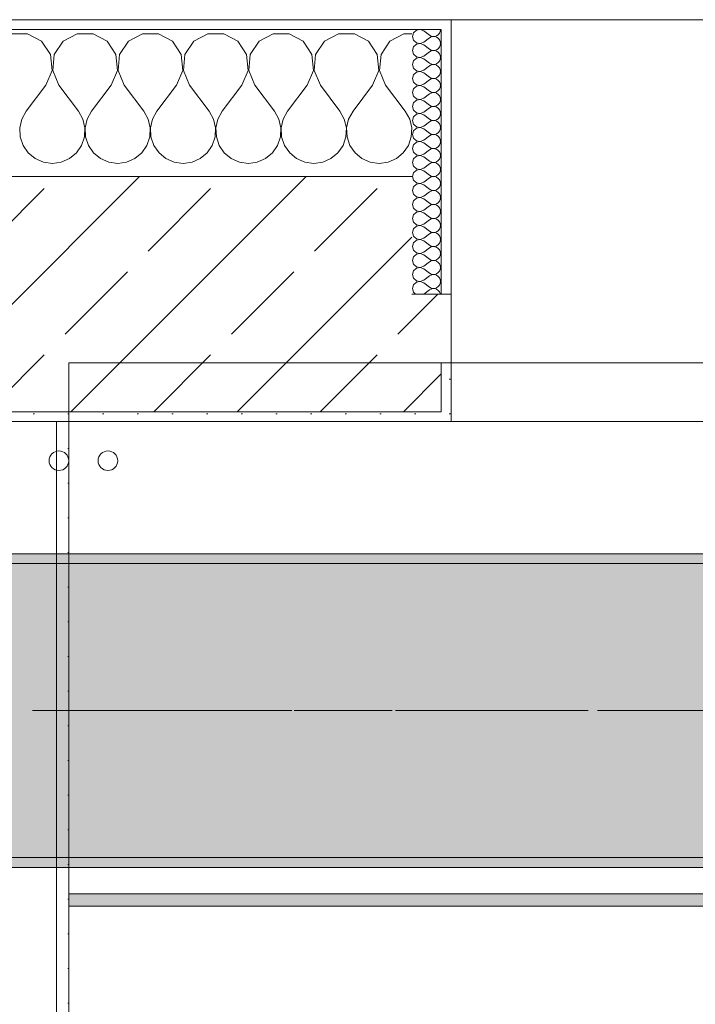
# Model space of a CAD drawing. Header units: metres. Extents: x -3.6 to 84.5, y -11 to 16.8.
# Tile 72 of 256: x 15.1 to 15.8, y 12.9 to 13.9. Entities that reach past the tile are written whole.
import ezdxf

# ---------------------------------------------------------------- set-up
doc = ezdxf.new("R2010")
doc.units = ezdxf.units.M
doc.header["$MEASUREMENT"] = 0
doc.linetypes.add('Achse', pattern=[0.2, 0.1, -0.05, 0, -0.05])
doc.linetypes.add('Strichlinie doppelt', pattern=[0.546806, 0.264583, -0.105833, 0.070556, -0.105833])
for name, color, linetype in [('451 - Universal.Achsen Raster', 7, 'Continuous'), ('604 - Struktur.Wand Aussen', 7, 'Continuous'), ('608 - Struktur.Träger', 7, 'Continuous'), ('801 - HKLSE.Heizung_ Klima_ Lüftung', 7, 'Continuous'), ('Neubau_606 - Struktur.Wand Innen Ausbau', 7, 'Continuous'), ('Neubau_653 - Abdeckung.TB Verkofferung', 7, 'Continuous')]:
    doc.layers.add(name, color=color, linetype=linetype)
pattern_1 = [(45, (0, 0), (-0.01767767, 0.01767767), [0, -0.025])]
pattern_2 = [(0, (0, 0), (0, 0.08660254), [0, -0.05]), (0, (0.025, 0.0433), (0, 0.08660254), [0, -0.05])]
pattern_3 = [(45, (0, 0), (-0.0848528, 0.0848528), []), (45, (-0.04243, 0.04243), (-0.0848528, 0.0848528), [0.09, -0.03])]

# ---------------------------------------------------------------- blocks, each defined once
blk = doc.blocks.new('*X36')
at = {"layer": '604 - Struktur.Wand Aussen', "color": 7, "linetype": 'Continuous', "lineweight": 5}
for p, q in [((15.1081, 13.8407), (15.0919, 13.8407)), ((15.1224, 13.833), (15.1081, 13.8407)), ((15.1585, 13.8407), (15.1442, 13.833)), ((15.1748, 13.8407), (15.1585, 13.8407)), ((15.1891, 13.833), (15.1748, 13.8407)), ((15.2252, 13.8407), (15.2109, 13.833)), ((15.2415, 13.8407), (15.2252, 13.8407)), ((15.2558, 13.833), (15.2415, 13.8407)), ((15.2919, 13.8407), (15.2776, 13.833)), ((15.3081, 13.8407), (15.2919, 13.8407)), ((15.3224, 13.833), (15.3081, 13.8407)), ((15.3585, 13.8407), (15.3442, 13.833)), ((15.3748, 13.8407), (15.3585, 13.8407)), ((15.3891, 13.833), (15.3748, 13.8407)), ((15.4252, 13.8407), (15.4109, 13.833)), ((15.4415, 13.8407), (15.4252, 13.8407)), ((15.4558, 13.833), (15.4415, 13.8407)), ((15.4919, 13.8407), (15.4776, 13.833)), ((15.5, 13.8407), (15.4919, 13.8407)), ((15.1314, 13.8195), (15.1224, 13.833)), ((15.1442, 13.833), (15.1352, 13.8195)), ((15.1981, 13.8195), (15.1891, 13.833)), ((15.2109, 13.833), (15.2019, 13.8195)), ((15.2648, 13.8195), (15.2558, 13.833)), ((15.2776, 13.833), (15.2686, 13.8195)), ((15.3314, 13.8195), (15.3224, 13.833)), ((15.3442, 13.833), (15.3352, 13.8195)), ((15.3981, 13.8195), (15.3891, 13.833)), ((15.4109, 13.833), (15.4019, 13.8195)), ((15.4648, 13.8195), (15.4558, 13.833)), ((15.4776, 13.833), (15.4686, 13.8195)), ((15.133, 13.8033), (15.1314, 13.8195)), ((15.1352, 13.8195), (15.1337, 13.8033)), ((15.1996, 13.8033), (15.1981, 13.8195)), ((15.2019, 13.8195), (15.2004, 13.8033)), ((15.2663, 13.8033), (15.2648, 13.8195)), ((15.2686, 13.8195), (15.267, 13.8033)), ((15.333, 13.8033), (15.3314, 13.8195)), ((15.3352, 13.8195), (15.3337, 13.8033)), ((15.3996, 13.8033), (15.3981, 13.8195)), ((15.4019, 13.8195), (15.4004, 13.8033)), ((15.4663, 13.8033), (15.4648, 13.8195)), ((15.4686, 13.8195), (15.467, 13.8033)), ((15.1267, 13.7883), (15.133, 13.8033)), ((15.1337, 13.8033), (15.14, 13.7883)), ((15.1933, 13.7883), (15.1996, 13.8033)), ((15.2004, 13.8033), (15.2067, 13.7883)), ((15.26, 13.7883), (15.2663, 13.8033)), ((15.267, 13.8033), (15.2733, 13.7883)), ((15.3267, 13.7883), (15.333, 13.8033)), ((15.3337, 13.8033), (15.34, 13.7883)), ((15.3933, 13.7883), (15.3996, 13.8033)), ((15.4004, 13.8033), (15.4067, 13.7883)), ((15.46, 13.7883), (15.4663, 13.8033)), ((15.467, 13.8033), (15.4733, 13.7883)), ((15.1267, 13.7883), (15.1067, 13.7617)), ((15.14, 13.7883), (15.16, 13.7617)), ((15.1933, 13.7883), (15.1733, 13.7617)), ((15.2067, 13.7883), (15.2267, 13.7617)), ((15.26, 13.7883), (15.24, 13.7617)), ((15.2733, 13.7883), (15.2933, 13.7617)), ((15.3267, 13.7883), (15.3067, 13.7617)), ((15.34, 13.7883), (15.36, 13.7617)), ((15.3933, 13.7883), (15.3733, 13.7617)), ((15.4067, 13.7883), (15.4267, 13.7617)), ((15.46, 13.7883), (15.44, 13.7617)), ((15.4733, 13.7883), (15.4933, 13.7617)), ((15.1022, 13.7536), (15.1001, 13.7447)), ((15.1067, 13.7617), (15.1022, 13.7536)), ((15.1645, 13.7536), (15.16, 13.7617)), ((15.1665, 13.7447), (15.1645, 13.7536)), ((15.1689, 13.7536), (15.1668, 13.7447)), ((15.1733, 13.7617), (15.1689, 13.7536)), ((15.2311, 13.7536), (15.2267, 13.7617)), ((15.2332, 13.7447), (15.2311, 13.7536)), ((15.2355, 13.7536), (15.2335, 13.7447)), ((15.24, 13.7617), (15.2355, 13.7536)), ((15.2978, 13.7536), (15.2933, 13.7617)), ((15.2999, 13.7447), (15.2978, 13.7536)), ((15.3022, 13.7536), (15.3001, 13.7447)), ((15.3067, 13.7617), (15.3022, 13.7536)), ((15.3645, 13.7536), (15.36, 13.7617)), ((15.3665, 13.7447), (15.3645, 13.7536)), ((15.3689, 13.7536), (15.3668, 13.7447)), ((15.3733, 13.7617), (15.3689, 13.7536)), ((15.4311, 13.7536), (15.4267, 13.7617)), ((15.4332, 13.7447), (15.4311, 13.7536)), ((15.4355, 13.7536), (15.4335, 13.7447)), ((15.44, 13.7617), (15.4355, 13.7536)), ((15.4978, 13.7536), (15.4933, 13.7617)), ((15.4999, 13.7447), (15.4978, 13.7536)), ((15.1001, 13.7447), (15.1006, 13.7355)), ((15.1661, 13.7355), (15.1665, 13.7447)), ((15.1668, 13.7447), (15.1672, 13.7355)), ((15.2328, 13.7355), (15.2332, 13.7447)), ((15.2335, 13.7447), (15.2339, 13.7355)), ((15.2994, 13.7355), (15.2999, 13.7447)), ((15.3001, 13.7447), (15.3006, 13.7355)), ((15.3661, 13.7355), (15.3665, 13.7447)), ((15.3668, 13.7447), (15.3672, 13.7355)), ((15.4328, 13.7355), (15.4332, 13.7447)), ((15.4335, 13.7447), (15.4339, 13.7355)), ((15.4994, 13.7355), (15.4999, 13.7447)), ((15.1006, 13.7355), (15.1035, 13.7268)), ((15.1631, 13.7268), (15.1661, 13.7355)), ((15.1672, 13.7355), (15.1702, 13.7268)), ((15.2298, 13.7268), (15.2328, 13.7355)), ((15.2339, 13.7355), (15.2369, 13.7268)), ((15.2965, 13.7268), (15.2994, 13.7355)), ((15.3006, 13.7355), (15.3035, 13.7268)), ((15.3631, 13.7268), (15.3661, 13.7355)), ((15.3672, 13.7355), (15.3702, 13.7268)), ((15.4298, 13.7268), (15.4328, 13.7355)), ((15.4339, 13.7355), (15.4369, 13.7268)), ((15.4965, 13.7268), (15.4994, 13.7355)), ((15.1035, 13.7268), (15.1087, 13.7192)), ((15.1579, 13.7192), (15.1631, 13.7268)), ((15.1702, 13.7268), (15.1754, 13.7192)), ((15.2246, 13.7192), (15.2298, 13.7268)), ((15.2369, 13.7268), (15.2421, 13.7192)), ((15.2913, 13.7192), (15.2965, 13.7268)), ((15.3035, 13.7268), (15.3087, 13.7192)), ((15.3579, 13.7192), (15.3631, 13.7268)), ((15.3702, 13.7268), (15.3754, 13.7192)), ((15.4246, 13.7192), (15.4298, 13.7268)), ((15.4369, 13.7268), (15.4421, 13.7192)), ((15.4913, 13.7192), (15.4965, 13.7268)), ((15.1087, 13.7192), (15.1158, 13.7133)), ((15.1158, 13.7133), (15.1242, 13.7096)), ((15.1424, 13.7096), (15.1509, 13.7133)), ((15.1509, 13.7133), (15.1579, 13.7192)), ((15.1754, 13.7192), (15.1825, 13.7133)), ((15.1825, 13.7133), (15.1909, 13.7096)), ((15.2091, 13.7096), (15.2175, 13.7133)), ((15.2175, 13.7133), (15.2246, 13.7192)), ((15.2421, 13.7192), (15.2491, 13.7133)), ((15.2491, 13.7133), (15.2576, 13.7096)), ((15.2758, 13.7096), (15.2842, 13.7133)), ((15.2842, 13.7133), (15.2913, 13.7192)), ((15.3087, 13.7192), (15.3158, 13.7133)), ((15.3158, 13.7133), (15.3242, 13.7096)), ((15.3424, 13.7096), (15.3509, 13.7133)), ((15.3509, 13.7133), (15.3579, 13.7192)), ((15.3754, 13.7192), (15.3825, 13.7133)), ((15.3825, 13.7133), (15.3909, 13.7096)), ((15.4091, 13.7096), (15.4175, 13.7133)), ((15.4175, 13.7133), (15.4246, 13.7192)), ((15.4421, 13.7192), (15.4491, 13.7133)), ((15.4491, 13.7133), (15.4576, 13.7096)), ((15.4758, 13.7096), (15.4842, 13.7133)), ((15.4842, 13.7133), (15.4913, 13.7192)), ((15.1242, 13.7096), (15.1333, 13.7083)), ((15.1333, 13.7083), (15.1424, 13.7096)), ((15.1909, 13.7096), (15.2, 13.7083)), ((15.2, 13.7083), (15.2091, 13.7096)), ((15.2576, 13.7096), (15.2667, 13.7083)), ((15.2667, 13.7083), (15.2758, 13.7096)), ((15.3242, 13.7096), (15.3333, 13.7083)), ((15.3333, 13.7083), (15.3424, 13.7096)), ((15.3909, 13.7096), (15.4, 13.7083)), ((15.4, 13.7083), (15.4091, 13.7096)), ((15.4576, 13.7096), (15.4667, 13.7083)), ((15.4667, 13.7083), (15.4758, 13.7096))]:
    blk.add_line(p, q, dxfattribs=at)
blk = doc.blocks.new('*X57')
at = {"layer": '604 - Struktur.Wand Aussen', "color": 7, "linetype": 'Continuous', "lineweight": 5}
for p, q in [((15.5047, 13.8442), (15.5018, 13.8416)), ((15.5085, 13.845), (15.5047, 13.8442)), ((15.5121, 13.8436), (15.5085, 13.845)), ((15.529, 13.843), (15.5293, 13.845)), ((15.5018, 13.8416), (15.5007, 13.8379)), ((15.5007, 13.8379), (15.5018, 13.8341)), ((15.5018, 13.8341), (15.5047, 13.8315)), ((15.5121, 13.8436), (15.5179, 13.8393)), ((15.5121, 13.8321), (15.5179, 13.8364)), ((15.5179, 13.8393), (15.5196, 13.8383)), ((15.5196, 13.8374), (15.5179, 13.8364)), ((15.5196, 13.8383), (15.5215, 13.8379)), ((15.5215, 13.8378), (15.5196, 13.8374)), ((15.5215, 13.8379), (15.5235, 13.838)), ((15.5235, 13.8377), (15.5215, 13.8378)), ((15.5235, 13.838), (15.5253, 13.8386)), ((15.5253, 13.8371), (15.5235, 13.8377)), ((15.5253, 13.8386), (15.527, 13.8397)), ((15.527, 13.836), (15.5253, 13.8371)), ((15.527, 13.8397), (15.5282, 13.8412)), ((15.5282, 13.8345), (15.527, 13.836)), ((15.5282, 13.8412), (15.529, 13.843)), ((15.529, 13.8327), (15.5282, 13.8345)), ((15.5018, 13.8273), (15.5007, 13.8236)), ((15.5047, 13.83), (15.5018, 13.8273)), ((15.5047, 13.8315), (15.5085, 13.8307)), ((15.5085, 13.8307), (15.5047, 13.83)), ((15.5085, 13.8307), (15.5121, 13.8321)), ((15.5121, 13.8293), (15.5085, 13.8307)), ((15.5121, 13.8293), (15.5179, 13.825)), ((15.5179, 13.825), (15.5196, 13.824)), ((15.5196, 13.824), (15.5215, 13.8236)), ((15.5235, 13.8237), (15.5253, 13.8243)), ((15.5253, 13.8243), (15.527, 13.8254)), ((15.527, 13.8254), (15.5282, 13.827)), ((15.5282, 13.827), (15.529, 13.8288)), ((15.5293, 13.8307), (15.529, 13.8327)), ((15.529, 13.8288), (15.5293, 13.8307)), ((15.5007, 13.8236), (15.5018, 13.8198)), ((15.5018, 13.8198), (15.5047, 13.8172)), ((15.5047, 13.8157), (15.5018, 13.813)), ((15.5047, 13.8172), (15.5085, 13.8165)), ((15.5085, 13.8164), (15.5047, 13.8157)), ((15.5085, 13.8165), (15.5121, 13.8179)), ((15.5121, 13.815), (15.5085, 13.8164)), ((15.5121, 13.8179), (15.5179, 13.8221)), ((15.5121, 13.815), (15.5179, 13.8107)), ((15.5196, 13.8231), (15.5179, 13.8221)), ((15.5215, 13.8235), (15.5196, 13.8231)), ((15.5215, 13.8236), (15.5235, 13.8237)), ((15.5235, 13.8234), (15.5215, 13.8235)), ((15.5253, 13.8228), (15.5235, 13.8234)), ((15.527, 13.8217), (15.5253, 13.8228)), ((15.5282, 13.8202), (15.527, 13.8217)), ((15.529, 13.8184), (15.5282, 13.8202)), ((15.5282, 13.8127), (15.529, 13.8145)), ((15.5293, 13.8164), (15.529, 13.8184)), ((15.529, 13.8145), (15.5293, 13.8164)), ((15.5018, 13.813), (15.5007, 13.8093)), ((15.5007, 13.8093), (15.5018, 13.8055)), ((15.5018, 13.8055), (15.5047, 13.8029)), ((15.5121, 13.8036), (15.5179, 13.8079)), ((15.5179, 13.8107), (15.5196, 13.8098)), ((15.5196, 13.8088), (15.5179, 13.8079)), ((15.5196, 13.8098), (15.5215, 13.8093)), ((15.5215, 13.8093), (15.5196, 13.8088)), ((15.5215, 13.8093), (15.5235, 13.8094)), ((15.5235, 13.8092), (15.5215, 13.8093)), ((15.5235, 13.8094), (15.5253, 13.81)), ((15.5253, 13.8085), (15.5235, 13.8092)), ((15.5253, 13.81), (15.527, 13.8112)), ((15.527, 13.8074), (15.5253, 13.8085)), ((15.527, 13.8112), (15.5282, 13.8127)), ((15.5282, 13.8059), (15.527, 13.8074)), ((15.529, 13.8041), (15.5282, 13.8059)), ((15.5293, 13.8021), (15.529, 13.8041)), ((15.5018, 13.7988), (15.5007, 13.795)), ((15.5007, 13.795), (15.5018, 13.7912)), ((15.5047, 13.8014), (15.5018, 13.7988)), ((15.5047, 13.8029), (15.5085, 13.8022)), ((15.5085, 13.8021), (15.5047, 13.8014)), ((15.5085, 13.8022), (15.5121, 13.8036)), ((15.5121, 13.8007), (15.5085, 13.8021)), ((15.5121, 13.8007), (15.5179, 13.7964)), ((15.5179, 13.7964), (15.5196, 13.7955)), ((15.5196, 13.7945), (15.5179, 13.7936)), ((15.5196, 13.7955), (15.5215, 13.795)), ((15.5215, 13.795), (15.5196, 13.7945)), ((15.5215, 13.795), (15.5235, 13.7951)), ((15.5235, 13.7949), (15.5215, 13.795)), ((15.5235, 13.7951), (15.5253, 13.7958)), ((15.5253, 13.7942), (15.5235, 13.7949)), ((15.5253, 13.7958), (15.527, 13.7969)), ((15.527, 13.7931), (15.5253, 13.7942)), ((15.527, 13.7969), (15.5282, 13.7984)), ((15.5282, 13.7984), (15.529, 13.8002)), ((15.529, 13.8002), (15.5293, 13.8021)), ((15.5018, 13.7845), (15.5007, 13.7807)), ((15.5018, 13.7912), (15.5047, 13.7886)), ((15.5047, 13.7871), (15.5018, 13.7845)), ((15.5047, 13.7886), (15.5085, 13.7879)), ((15.5085, 13.7878), (15.5047, 13.7871)), ((15.5085, 13.7879), (15.5121, 13.7893)), ((15.5121, 13.7864), (15.5085, 13.7878)), ((15.5121, 13.7893), (15.5179, 13.7936)), ((15.5121, 13.7864), (15.5179, 13.7821)), ((15.5282, 13.7916), (15.527, 13.7931)), ((15.527, 13.7826), (15.5282, 13.7841)), ((15.529, 13.7898), (15.5282, 13.7916)), ((15.5282, 13.7841), (15.529, 13.7859)), ((15.5293, 13.7879), (15.529, 13.7898)), ((15.529, 13.7859), (15.5293, 13.7879)), ((15.5007, 13.7807), (15.5018, 13.777)), ((15.5018, 13.777), (15.5047, 13.7743)), ((15.5047, 13.7743), (15.5085, 13.7736)), ((15.5085, 13.7736), (15.5121, 13.775)), ((15.5121, 13.775), (15.5179, 13.7793)), ((15.5179, 13.7821), (15.5196, 13.7812)), ((15.5196, 13.7802), (15.5179, 13.7793)), ((15.5196, 13.7812), (15.5215, 13.7807)), ((15.5215, 13.7807), (15.5196, 13.7802)), ((15.5215, 13.7807), (15.5235, 13.7808)), ((15.5235, 13.7806), (15.5215, 13.7807)), ((15.5235, 13.7808), (15.5253, 13.7815)), ((15.5253, 13.78), (15.5235, 13.7806)), ((15.5253, 13.7815), (15.527, 13.7826)), ((15.527, 13.7788), (15.5253, 13.78)), ((15.5282, 13.7773), (15.527, 13.7788)), ((15.529, 13.7755), (15.5282, 13.7773)), ((15.5293, 13.7736), (15.529, 13.7755)), ((15.529, 13.7716), (15.5293, 13.7736)), ((15.5018, 13.7702), (15.5007, 13.7664)), ((15.5007, 13.7664), (15.5018, 13.7627)), ((15.5047, 13.7728), (15.5018, 13.7702)), ((15.5085, 13.7735), (15.5047, 13.7728)), ((15.5121, 13.7721), (15.5085, 13.7735)), ((15.5121, 13.7721), (15.5179, 13.7679)), ((15.5121, 13.7607), (15.5179, 13.765)), ((15.5179, 13.7679), (15.5196, 13.7669)), ((15.5196, 13.766), (15.5179, 13.765)), ((15.5196, 13.7669), (15.5215, 13.7665)), ((15.5215, 13.7664), (15.5196, 13.766)), ((15.5215, 13.7665), (15.5235, 13.7666)), ((15.5235, 13.7663), (15.5215, 13.7664)), ((15.5235, 13.7666), (15.5253, 13.7672)), ((15.5253, 13.7657), (15.5235, 13.7663)), ((15.5253, 13.7672), (15.527, 13.7683)), ((15.527, 13.7646), (15.5253, 13.7657)), ((15.527, 13.7683), (15.5282, 13.7698)), ((15.5282, 13.763), (15.527, 13.7646)), ((15.5282, 13.7698), (15.529, 13.7716)), ((15.5018, 13.7559), (15.5007, 13.7521)), ((15.5018, 13.7627), (15.5047, 13.76)), ((15.5047, 13.7585), (15.5018, 13.7559)), ((15.5047, 13.76), (15.5085, 13.7593)), ((15.5085, 13.7593), (15.5047, 13.7585)), ((15.5085, 13.7593), (15.5121, 13.7607)), ((15.5121, 13.7579), (15.5085, 13.7593)), ((15.5121, 13.7579), (15.5179, 13.7536)), ((15.5179, 13.7536), (15.5196, 13.7526)), ((15.5253, 13.7529), (15.527, 13.754)), ((15.527, 13.754), (15.5282, 13.7555)), ((15.529, 13.7612), (15.5282, 13.763)), ((15.5282, 13.7555), (15.529, 13.7573)), ((15.5293, 13.7593), (15.529, 13.7612)), ((15.529, 13.7573), (15.5293, 13.7593)), ((15.5007, 13.7521), (15.5018, 13.7484)), ((15.5018, 13.7484), (15.5047, 13.7458)), ((15.5047, 13.7442), (15.5018, 13.7416)), ((15.5047, 13.7458), (15.5085, 13.745)), ((15.5085, 13.745), (15.5047, 13.7442)), ((15.5085, 13.745), (15.5121, 13.7464)), ((15.5121, 13.7436), (15.5085, 13.745)), ((15.5121, 13.7464), (15.5179, 13.7507)), ((15.5121, 13.7436), (15.5179, 13.7393)), ((15.5196, 13.7517), (15.5179, 13.7507)), ((15.5196, 13.7526), (15.5215, 13.7522)), ((15.5215, 13.7521), (15.5196, 13.7517)), ((15.5215, 13.7522), (15.5235, 13.7523)), ((15.5235, 13.752), (15.5215, 13.7521)), ((15.5235, 13.7523), (15.5253, 13.7529)), ((15.5253, 13.7514), (15.5235, 13.752)), ((15.527, 13.7503), (15.5253, 13.7514)), ((15.5282, 13.7488), (15.527, 13.7503)), ((15.529, 13.747), (15.5282, 13.7488)), ((15.5293, 13.745), (15.529, 13.747)), ((15.529, 13.743), (15.5293, 13.745)), ((15.5018, 13.7416), (15.5007, 13.7379)), ((15.5007, 13.7379), (15.5018, 13.7341)), ((15.5018, 13.7341), (15.5047, 13.7315)), ((15.5121, 13.7321), (15.5179, 13.7364)), ((15.5179, 13.7393), (15.5196, 13.7383)), ((15.5196, 13.7374), (15.5179, 13.7364)), ((15.5196, 13.7383), (15.5215, 13.7379)), ((15.5215, 13.7378), (15.5196, 13.7374)), ((15.5215, 13.7379), (15.5235, 13.738)), ((15.5235, 13.7377), (15.5215, 13.7378)), ((15.5235, 13.738), (15.5253, 13.7386)), ((15.5253, 13.7371), (15.5235, 13.7377)), ((15.5253, 13.7386), (15.527, 13.7397)), ((15.527, 13.736), (15.5253, 13.7371)), ((15.527, 13.7397), (15.5282, 13.7412)), ((15.5282, 13.7345), (15.527, 13.736)), ((15.5282, 13.7412), (15.529, 13.743)), ((15.529, 13.7327), (15.5282, 13.7345)), ((15.5018, 13.7273), (15.5007, 13.7236)), ((15.5007, 13.7236), (15.5018, 13.7198)), ((15.5047, 13.73), (15.5018, 13.7273)), ((15.5047, 13.7315), (15.5085, 13.7307)), ((15.5085, 13.7307), (15.5047, 13.73)), ((15.5085, 13.7307), (15.5121, 13.7321)), ((15.5121, 13.7293), (15.5085, 13.7307)), ((15.5121, 13.7293), (15.5179, 13.725)), ((15.5179, 13.725), (15.5196, 13.724)), ((15.5196, 13.724), (15.5215, 13.7236)), ((15.5215, 13.7235), (15.5196, 13.7231)), ((15.5215, 13.7236), (15.5235, 13.7237)), ((15.5235, 13.7234), (15.5215, 13.7235)), ((15.5235, 13.7237), (15.5253, 13.7243)), ((15.5253, 13.7228), (15.5235, 13.7234)), ((15.5253, 13.7243), (15.527, 13.7254)), ((15.527, 13.7254), (15.5282, 13.727)), ((15.5282, 13.727), (15.529, 13.7288)), ((15.5293, 13.7307), (15.529, 13.7327)), ((15.529, 13.7288), (15.5293, 13.7307)), ((15.5018, 13.7198), (15.5047, 13.7172)), ((15.5047, 13.7157), (15.5018, 13.713)), ((15.5047, 13.7172), (15.5085, 13.7165)), ((15.5085, 13.7164), (15.5047, 13.7157)), ((15.5085, 13.7165), (15.5121, 13.7179)), ((15.5121, 13.715), (15.5085, 13.7164)), ((15.5121, 13.7179), (15.5179, 13.7221)), ((15.5121, 13.715), (15.5179, 13.7107)), ((15.5196, 13.7231), (15.5179, 13.7221)), ((15.527, 13.7217), (15.5253, 13.7228)), ((15.5282, 13.7202), (15.527, 13.7217)), ((15.529, 13.7184), (15.5282, 13.7202)), ((15.5282, 13.7127), (15.529, 13.7145)), ((15.5293, 13.7164), (15.529, 13.7184)), ((15.529, 13.7145), (15.5293, 13.7164)), ((15.5018, 13.713), (15.5007, 13.7093)), ((15.5007, 13.7093), (15.5018, 13.7055)), ((15.5018, 13.7055), (15.5047, 13.7029)), ((15.5085, 13.7022), (15.5121, 13.7036)), ((15.5121, 13.7036), (15.5179, 13.7079)), ((15.5179, 13.7107), (15.5196, 13.7098)), ((15.5196, 13.7088), (15.5179, 13.7079)), ((15.5196, 13.7098), (15.5215, 13.7093)), ((15.5215, 13.7093), (15.5196, 13.7088)), ((15.5215, 13.7093), (15.5235, 13.7094)), ((15.5235, 13.7092), (15.5215, 13.7093)), ((15.5235, 13.7094), (15.5253, 13.71)), ((15.5253, 13.7085), (15.5235, 13.7092)), ((15.5253, 13.71), (15.527, 13.7112)), ((15.527, 13.7074), (15.5253, 13.7085)), ((15.527, 13.7112), (15.5282, 13.7127)), ((15.5282, 13.7059), (15.527, 13.7074)), ((15.529, 13.7041), (15.5282, 13.7059)), ((15.5293, 13.7021), (15.529, 13.7041)), ((15.5018, 13.6988), (15.5007, 13.695)), ((15.5007, 13.695), (15.5018, 13.6912)), ((15.5047, 13.7014), (15.5018, 13.6988)), ((15.5047, 13.7029), (15.5085, 13.7022)), ((15.5085, 13.7021), (15.5047, 13.7014)), ((15.5121, 13.7007), (15.5085, 13.7021)), ((15.5121, 13.7007), (15.5179, 13.6964)), ((15.5121, 13.6893), (15.5179, 13.6936)), ((15.5179, 13.6964), (15.5196, 13.6955)), ((15.5196, 13.6945), (15.5179, 13.6936)), ((15.5196, 13.6955), (15.5215, 13.695)), ((15.5215, 13.695), (15.5196, 13.6945)), ((15.5215, 13.695), (15.5235, 13.6951)), ((15.5235, 13.6949), (15.5215, 13.695)), ((15.5235, 13.6951), (15.5253, 13.6958)), ((15.5253, 13.6942), (15.5235, 13.6949)), ((15.5253, 13.6958), (15.527, 13.6969)), ((15.527, 13.6931), (15.5253, 13.6942)), ((15.527, 13.6969), (15.5282, 13.6984)), ((15.5282, 13.6984), (15.529, 13.7002)), ((15.529, 13.7002), (15.5293, 13.7021)), ((15.5018, 13.6845), (15.5007, 13.6807)), ((15.5018, 13.6912), (15.5047, 13.6886)), ((15.5047, 13.6871), (15.5018, 13.6845)), ((15.5047, 13.6886), (15.5085, 13.6879)), ((15.5085, 13.6878), (15.5047, 13.6871)), ((15.5085, 13.6879), (15.5121, 13.6893)), ((15.5121, 13.6864), (15.5085, 13.6878)), ((15.5121, 13.6864), (15.5179, 13.6821)), ((15.5282, 13.6916), (15.527, 13.6931)), ((15.527, 13.6826), (15.5282, 13.6841)), ((15.529, 13.6898), (15.5282, 13.6916)), ((15.5282, 13.6841), (15.529, 13.6859)), ((15.5293, 13.6879), (15.529, 13.6898)), ((15.529, 13.6859), (15.5293, 13.6879)), ((15.5007, 13.6807), (15.5018, 13.677)), ((15.5018, 13.677), (15.5047, 13.6743)), ((15.5047, 13.6743), (15.5085, 13.6736)), ((15.5085, 13.6735), (15.5047, 13.6728)), ((15.5085, 13.6736), (15.5121, 13.675)), ((15.5121, 13.6721), (15.5085, 13.6735)), ((15.5121, 13.675), (15.5179, 13.6793)), ((15.5179, 13.6821), (15.5196, 13.6812)), ((15.5196, 13.6802), (15.5179, 13.6793)), ((15.5196, 13.6812), (15.5215, 13.6807)), ((15.5215, 13.6807), (15.5196, 13.6802)), ((15.5215, 13.6807), (15.5235, 13.6808)), ((15.5235, 13.6806), (15.5215, 13.6807)), ((15.5235, 13.6808), (15.5253, 13.6815)), ((15.5253, 13.68), (15.5235, 13.6806)), ((15.5253, 13.6815), (15.527, 13.6826)), ((15.527, 13.6788), (15.5253, 13.68)), ((15.5282, 13.6773), (15.527, 13.6788)), ((15.529, 13.6755), (15.5282, 13.6773)), ((15.5293, 13.6736), (15.529, 13.6755)), ((15.529, 13.6716), (15.5293, 13.6736)), ((15.5018, 13.6702), (15.5007, 13.6664)), ((15.5007, 13.6664), (15.5018, 13.6627)), ((15.5047, 13.6728), (15.5018, 13.6702)), ((15.5121, 13.6721), (15.5179, 13.6679)), ((15.5121, 13.6607), (15.5179, 13.665)), ((15.5179, 13.6679), (15.5196, 13.6669)), ((15.5196, 13.666), (15.5179, 13.665)), ((15.5196, 13.6669), (15.5215, 13.6665)), ((15.5215, 13.6664), (15.5196, 13.666)), ((15.5215, 13.6665), (15.5235, 13.6666)), ((15.5235, 13.6663), (15.5215, 13.6664)), ((15.5235, 13.6666), (15.5253, 13.6672)), ((15.5253, 13.6657), (15.5235, 13.6663)), ((15.5253, 13.6672), (15.527, 13.6683)), ((15.527, 13.6646), (15.5253, 13.6657)), ((15.527, 13.6683), (15.5282, 13.6698)), ((15.5282, 13.663), (15.527, 13.6646)), ((15.5282, 13.6698), (15.529, 13.6716)), ((15.5018, 13.6559), (15.5007, 13.6521)), ((15.5018, 13.6627), (15.5047, 13.66)), ((15.5047, 13.6585), (15.5018, 13.6559)), ((15.5047, 13.66), (15.5085, 13.6593)), ((15.5085, 13.6593), (15.5047, 13.6585)), ((15.5085, 13.6593), (15.5121, 13.6607)), ((15.5121, 13.6579), (15.5085, 13.6593)), ((15.5121, 13.6579), (15.5179, 13.6536)), ((15.5179, 13.6536), (15.5196, 13.6526)), ((15.5253, 13.6529), (15.527, 13.654)), ((15.527, 13.654), (15.5282, 13.6555)), ((15.529, 13.6612), (15.5282, 13.663)), ((15.5282, 13.6555), (15.529, 13.6573)), ((15.5293, 13.6593), (15.529, 13.6612)), ((15.529, 13.6573), (15.5293, 13.6593)), ((15.5007, 13.6521), (15.5018, 13.6484)), ((15.5018, 13.6484), (15.5047, 13.6458)), ((15.5047, 13.6442), (15.5018, 13.6416)), ((15.5047, 13.6458), (15.5085, 13.645)), ((15.5085, 13.645), (15.5047, 13.6442)), ((15.5085, 13.645), (15.5121, 13.6464)), ((15.5121, 13.6436), (15.5085, 13.645)), ((15.5121, 13.6464), (15.5179, 13.6507)), ((15.5121, 13.6436), (15.5179, 13.6393)), ((15.5196, 13.6517), (15.5179, 13.6507)), ((15.5196, 13.6526), (15.5215, 13.6522)), ((15.5215, 13.6521), (15.5196, 13.6517)), ((15.5215, 13.6522), (15.5235, 13.6523)), ((15.5235, 13.652), (15.5215, 13.6521)), ((15.5235, 13.6523), (15.5253, 13.6529)), ((15.5253, 13.6514), (15.5235, 13.652)), ((15.527, 13.6503), (15.5253, 13.6514)), ((15.5282, 13.6488), (15.527, 13.6503)), ((15.529, 13.647), (15.5282, 13.6488)), ((15.5282, 13.6412), (15.529, 13.643)), ((15.5293, 13.645), (15.529, 13.647)), ((15.529, 13.643), (15.5293, 13.645)), ((15.5018, 13.6416), (15.5007, 13.6379)), ((15.5007, 13.6379), (15.5018, 13.6341)), ((15.5018, 13.6341), (15.5047, 13.6315)), ((15.5121, 13.6321), (15.5179, 13.6364)), ((15.5179, 13.6393), (15.5196, 13.6383)), ((15.5196, 13.6374), (15.5179, 13.6364)), ((15.5196, 13.6383), (15.5215, 13.6379)), ((15.5215, 13.6378), (15.5196, 13.6374)), ((15.5215, 13.6379), (15.5235, 13.638)), ((15.5235, 13.6377), (15.5215, 13.6378)), ((15.5235, 13.638), (15.5253, 13.6386)), ((15.5253, 13.6371), (15.5235, 13.6377)), ((15.5253, 13.6386), (15.527, 13.6397)), ((15.527, 13.636), (15.5253, 13.6371)), ((15.527, 13.6397), (15.5282, 13.6412)), ((15.5282, 13.6345), (15.527, 13.636)), ((15.529, 13.6327), (15.5282, 13.6345)), ((15.5018, 13.6273), (15.5007, 13.6236)), ((15.5007, 13.6236), (15.5018, 13.6198)), ((15.5047, 13.63), (15.5018, 13.6273)), ((15.5047, 13.6315), (15.5085, 13.6307)), ((15.5085, 13.6307), (15.5047, 13.63)), ((15.5085, 13.6307), (15.5121, 13.6321)), ((15.5121, 13.6293), (15.5085, 13.6307)), ((15.5121, 13.6293), (15.5179, 13.625)), ((15.5179, 13.625), (15.5196, 13.624)), ((15.5196, 13.6231), (15.5179, 13.6221)), ((15.5196, 13.624), (15.5215, 13.6236)), ((15.5215, 13.6235), (15.5196, 13.6231)), ((15.5215, 13.6236), (15.5235, 13.6237)), ((15.5235, 13.6234), (15.5215, 13.6235)), ((15.5235, 13.6237), (15.5253, 13.6243)), ((15.5253, 13.6228), (15.5235, 13.6234)), ((15.5253, 13.6243), (15.527, 13.6254)), ((15.527, 13.6254), (15.5282, 13.627)), ((15.5282, 13.627), (15.529, 13.6288)), ((15.5293, 13.6307), (15.529, 13.6327)), ((15.529, 13.6288), (15.5293, 13.6307)), ((15.5018, 13.613), (15.5007, 13.6093)), ((15.5018, 13.6198), (15.5047, 13.6172)), ((15.5047, 13.6157), (15.5018, 13.613)), ((15.5047, 13.6172), (15.5085, 13.6165)), ((15.5085, 13.6164), (15.5047, 13.6157)), ((15.5085, 13.6165), (15.5121, 13.6179)), ((15.5121, 13.615), (15.5085, 13.6164)), ((15.5121, 13.6179), (15.5179, 13.6221)), ((15.5121, 13.615), (15.5179, 13.6107)), ((15.527, 13.6217), (15.5253, 13.6228)), ((15.5282, 13.6202), (15.527, 13.6217)), ((15.529, 13.6184), (15.5282, 13.6202)), ((15.5282, 13.6127), (15.529, 13.6145)), ((15.5293, 13.6164), (15.529, 13.6184)), ((15.529, 13.6145), (15.5293, 13.6164)), ((15.5007, 13.6093), (15.5018, 13.6055)), ((15.5018, 13.6055), (15.5047, 13.6029)), ((15.5047, 13.6029), (15.5085, 13.6022)), ((15.5085, 13.6022), (15.5121, 13.6036)), ((15.5121, 13.6036), (15.5179, 13.6079)), ((15.5179, 13.6107), (15.5196, 13.6098)), ((15.5196, 13.6088), (15.5179, 13.6079)), ((15.5196, 13.6098), (15.5215, 13.6093)), ((15.5215, 13.6093), (15.5196, 13.6088)), ((15.5215, 13.6093), (15.5235, 13.6094)), ((15.5235, 13.6092), (15.5215, 13.6093)), ((15.5235, 13.6094), (15.5253, 13.61)), ((15.5253, 13.6085), (15.5235, 13.6092)), ((15.5253, 13.61), (15.527, 13.6112)), ((15.527, 13.6074), (15.5253, 13.6085)), ((15.527, 13.6112), (15.5282, 13.6127)), ((15.5282, 13.6059), (15.527, 13.6074)), ((15.529, 13.6041), (15.5282, 13.6059)), ((15.5293, 13.6021), (15.529, 13.6041)), ((15.5018, 13.5988), (15.5007, 13.595)), ((15.5007, 13.595), (15.5018, 13.5912)), ((15.5047, 13.6014), (15.5018, 13.5988)), ((15.5085, 13.6021), (15.5047, 13.6014)), ((15.5121, 13.6007), (15.5085, 13.6021)), ((15.5121, 13.6007), (15.5179, 13.5964)), ((15.5121, 13.5893), (15.5179, 13.5936)), ((15.5179, 13.5964), (15.5196, 13.5955)), ((15.5196, 13.5945), (15.5179, 13.5936)), ((15.5196, 13.5955), (15.5215, 13.595)), ((15.5215, 13.595), (15.5196, 13.5945)), ((15.5215, 13.595), (15.5235, 13.5951)), ((15.5235, 13.5949), (15.5215, 13.595)), ((15.5235, 13.5951), (15.5253, 13.5958)), ((15.5253, 13.5942), (15.5235, 13.5949)), ((15.5253, 13.5958), (15.527, 13.5969)), ((15.527, 13.5931), (15.5253, 13.5942)), ((15.527, 13.5969), (15.5282, 13.5984)), ((15.5282, 13.5916), (15.527, 13.5931)), ((15.5282, 13.5984), (15.529, 13.6002)), ((15.529, 13.6002), (15.5293, 13.6021)), ((15.5018, 13.5845), (15.5007, 13.5807)), ((15.5018, 13.5912), (15.5047, 13.5886)), ((15.5047, 13.5871), (15.5018, 13.5845)), ((15.5047, 13.5886), (15.5085, 13.5879)), ((15.5085, 13.5878), (15.5047, 13.5871)), ((15.5085, 13.5879), (15.5121, 13.5893)), ((15.5121, 13.5864), (15.5085, 13.5878)), ((15.5121, 13.5864), (15.5179, 13.5821)), ((15.527, 13.5826), (15.5282, 13.5841)), ((15.529, 13.5898), (15.5282, 13.5916)), ((15.5282, 13.5841), (15.529, 13.5859)), ((15.5293, 13.5879), (15.529, 13.5898)), ((15.529, 13.5859), (15.5293, 13.5879)), ((15.5007, 13.5807), (15.5018, 13.577)), ((15.5018, 13.577), (15.5039, 13.575)), ((15.5121, 13.575), (15.5179, 13.5793)), ((15.5179, 13.5821), (15.5196, 13.5812)), ((15.5196, 13.5802), (15.5179, 13.5793)), ((15.5196, 13.5812), (15.5215, 13.5807)), ((15.5215, 13.5807), (15.5196, 13.5802)), ((15.5215, 13.5807), (15.5235, 13.5808)), ((15.5235, 13.5806), (15.5215, 13.5807)), ((15.5235, 13.5808), (15.5253, 13.5815)), ((15.5253, 13.58), (15.5235, 13.5806)), ((15.5253, 13.5815), (15.527, 13.5826)), ((15.527, 13.5788), (15.5253, 13.58)), ((15.5282, 13.5773), (15.527, 13.5788)), ((15.529, 13.5755), (15.5282, 13.5773)), ((15.5291, 13.575), (15.529, 13.5755))]:
    blk.add_line(p, q, dxfattribs=at)

msp = doc.modelspace()

# ---------------------------------------------------------------- hatches: boundary and pattern name
at = {"layer": '604 - Struktur.Wand Aussen', "linetype": 'Continuous', "lineweight": 0, "true_color": 0x000000}
h = msp.add_hatch(dxfattribs=at)
h.set_pattern_fill('Verputz_0001', color=18, style=0, pattern_type=2)
h.set_pattern_definition(pattern_2)
h.paths.add_polyline_path([(15.53, 13.855), (14.08, 13.855), (14.08, 13.845), (15.53, 13.845)])
h = msp.add_hatch(dxfattribs=at)
h.set_pattern_fill('Verputz_0001', color=18, style=0, pattern_type=2)
h.set_pattern_definition(pattern_2)
h.paths.add_polyline_path([(15.53, 13.855), (15.53, 13.575), (15.54, 13.575), (15.54, 13.855)])
h = msp.add_hatch(dxfattribs=at)
h.set_pattern_fill('Beton__Stahlbeton_0001', color=18, style=0, pattern_type=2)
h.set_pattern_definition(pattern_3)
h.paths.add_polyline_path([(14.07, 13.565), (14.08, 13.565), (14.08, 13.455), (15.53, 13.455), (15.53, 13.505), (15.54, 13.505), (15.54, 13.575), (15.53, 13.575), (15.5, 13.575), (15.5, 13.695), (14.14, 13.695), (14.14, 13.645), (14.08, 13.645), (14.07, 13.645)])
h = msp.add_hatch(dxfattribs=at)
h.set_pattern_fill('Gips_0001', color=18, style=0, pattern_type=2)
h.set_pattern_definition(pattern_1)
h.paths.add_polyline_path([(15.53, 13.445), (15.54, 13.445), (15.54, 13.505), (15.53, 13.505)])
h = msp.add_hatch(dxfattribs=at)
h.set_pattern_fill('Gips_0001', color=18, style=0, pattern_type=2)
h.set_pattern_definition(pattern_1)
h.paths.add_polyline_path([(15.09, 13.455), (15.09, 13.445), (15.53, 13.445), (15.53, 13.455)])
at = {"layer": '608 - Struktur.Träger', "linetype": 'Continuous', "lineweight": 0, "true_color": 0x000000}
h = msp.add_hatch(dxfattribs=at)
h.set_pattern_fill('Gips_0001', color=18, style=0, pattern_type=2)
h.set_pattern_definition(pattern_1)
h.paths.add_polyline_path([(15.09, 13.31), (15.09, 13.3), (18.37, 13.3), (18.37, 13.31)])
h = msp.add_hatch(dxfattribs=at)
h.set_pattern_fill('Beton__Stahlbeton_0001', color=18, style=0, pattern_type=2)
h.set_pattern_definition(pattern_3)
h.paths.add_polyline_path([(15.09, 13.3), (14.78, 13.3), (14.78, 13), (15.09, 13), (18.37, 13), (18.69, 13), (21.97, 13), (22.29, 13), (25.57, 13), (25.89, 13), (29.17, 13), (29.49, 13), (32.77, 13), (33.09, 13), (36.37, 13), (36.69, 13), (39.97, 13), (40.29, 13), (43.57, 13), (43.89, 13), (47.17, 13), (47.48, 13), (47.48, 13.3), (47.17, 13.3), (43.89, 13.3), (43.57, 13.3), (40.29, 13.3), (39.97, 13.3), (36.69, 13.3), (36.37, 13.3), (33.09, 13.3), (32.77, 13.3), (29.49, 13.3), (29.17, 13.3), (25.89, 13.3), (25.57, 13.3), (22.29, 13.3), (21.97, 13.3), (18.69, 13.3), (18.37, 13.3)])
h = msp.add_hatch(dxfattribs=at)
h.set_pattern_fill('Gips_0001', color=18, style=0, pattern_type=2)
h.set_pattern_definition(pattern_1)
h.paths.add_polyline_path([(15.09, 13), (15.09, 12.99), (18.37, 12.99), (18.37, 13)])
at = {"layer": 'Neubau_606 - Struktur.Wand Innen Ausbau', "linetype": 'Continuous', "lineweight": 0, "true_color": 0x000000}
h = msp.add_hatch(dxfattribs=at)
h.set_pattern_fill('Gips_0001', color=18, style=0, pattern_type=2)
h.set_pattern_definition(pattern_1)
h.paths.add_polyline_path([(15.15, 12.7025), (15.15, 13.445), (15.1375, 13.445), (15.1375, 12.7025)])
at = {"layer": 'Neubau_653 - Abdeckung.TB Verkofferung', "linetype": 'Continuous', "lineweight": 0, "true_color": 0x000000}
h = msp.add_hatch(dxfattribs=at)
h.set_pattern_fill('Gips_0001', color=18, style=0, pattern_type=2)
h.set_pattern_definition(pattern_1)
h.paths.add_polyline_path([(15.15, 12.9505), (18.48, 12.9505), (18.48, 12.963), (15.15, 12.963)])

# ---------------------------------------------------------------- linework, layer by layer
at = {"layer": '451 - Universal.Achsen Raster', "color": 160, "linetype": 'Strichlinie doppelt', "lineweight": 9, "true_color": 0x3232ff}
msp.add_line((64.935, 13.15), (-3.175, 13.15), dxfattribs=at)
at = {"layer": '604 - Struktur.Wand Aussen', "color": 7, "linetype": 'Continuous', "lineweight": 5}
for p, q in [((15.53, 13.855), (15.54, 13.855)), ((15.54, 13.855), (15.54, 13.845)), ((15.5, 13.845), (14.14, 13.845)), ((15.5, 13.845), (15.53, 13.845)), ((15.53, 13.575), (15.53, 13.845)), ((15.53, 13.845), (15.53, 13.575)), ((15.54, 13.845), (15.54, 13.705)), ((15.54, 13.705), (15.54, 13.695)), ((15.54, 13.695), (15.54, 13.575)), ((15.5, 13.575), (15.53, 13.575)), ((15.53, 13.575), (15.54, 13.575)), ((15.53, 13.505), (15.54, 13.505)), ((15.54, 13.505), (15.54, 13.455)), ((15.54, 13.455), (15.54, 13.445)), ((15.53, 13.445), (15.54, 13.445))]:
    msp.add_line(p, q, dxfattribs=at)
at = {"layer": '604 - Struktur.Wand Aussen', "color": 7, "linetype": 'Continuous', "lineweight": 13}
for p, q in [((17.94, 13.855), (15.54, 13.855)), ((15.5, 13.695), (14.14, 13.695)), ((15.54, 13.575), (15.54, 13.505)), ((15.53, 13.455), (15.53, 13.505)), ((14.08, 13.455), (15.53, 13.455)), ((15.54, 13.445), (17.94, 13.445))]:
    msp.add_line(p, q, dxfattribs=at)
at = {"layer": '604 - Struktur.Wand Aussen', "color": 7, "linetype": 'Continuous', "lineweight": 5, "flags": 128}
for points in [[(15.53, 13.855), (14.08, 13.855)], [(15.09, 13.445), (15.53, 13.445)]]:
    msp.add_lwpolyline(points, dxfattribs=at)
at = {"layer": '608 - Struktur.Träger', "color": 7, "linetype": 'Continuous', "lineweight": 13}
for p, q in [((14.78, 13.31), (47.48, 13.31)), ((18.37, 13.3), (15.09, 13.3)), ((14.78, 12.99), (47.48, 12.99))]:
    msp.add_line(p, q, dxfattribs=at)
at = {"layer": '608 - Struktur.Träger', "color": 7, "linetype": 'Continuous', "lineweight": 5}
for p, q in [((18.37, 13.31), (15.09, 13.31)), ((18.37, 12.99), (15.09, 12.99))]:
    msp.add_line(p, q, dxfattribs=at)
at = {"layer": '608 - Struktur.Träger', "color": 7, "linetype": 'Achse', "lineweight": 9}
msp.add_line((14.78, 13.15), (47.48, 13.15), dxfattribs=at)
at = {"layer": '608 - Struktur.Träger', "color": 7, "linetype": 'Continuous', "lineweight": 13, "flags": 128}
msp.add_lwpolyline([(47.48, 13), (47.17, 13), (43.89, 13), (43.57, 13), (40.29, 13), (39.97, 13), (36.69, 13), (36.37, 13), (33.09, 13), (32.77, 13), (29.49, 13), (29.17, 13), (25.89, 13), (25.57, 13), (22.29, 13), (21.97, 13), (18.69, 13), (18.37, 13), (15.09, 13), (14.78, 13)], dxfattribs=at)
at = {"layer": '801 - HKLSE.Heizung_ Klima_ Lüftung', "color": 7, "linetype": 'Continuous', "lineweight": 5}
for centre in [(15.14, 13.405), (15.19, 13.405)]:
    msp.add_circle(centre, 0.01, dxfattribs=at)
at = {"layer": 'Neubau_606 - Struktur.Wand Innen Ausbau', "color": 1, "linetype": 'Continuous', "lineweight": 5}
msp.add_line((15.1375, 12.7525), (15.1375, 13.445), dxfattribs=at)
at = {"layer": 'Neubau_606 - Struktur.Wand Innen Ausbau', "color": 1, "linetype": 'Continuous', "lineweight": 5, "flags": 128}
for points in [[(15.1375, 13.445), (15.0875, 13.445)], [(15.15, 13.445), (15.1375, 13.445)], [(15.15, 12.69), (15.15, 13.445)]]:
    msp.add_lwpolyline(points, dxfattribs=at)
at = {"layer": 'Neubau_653 - Abdeckung.TB Verkofferung', "color": 1, "linetype": 'Continuous', "lineweight": 9}
for p, q in [((15.15, 13.505), (25.66, 13.505)), ((15.15, 12.9505), (15.15, 13.505)), ((15.15, 12.9505), (25.66, 12.9505))]:
    msp.add_line(p, q, dxfattribs=at)
at = {"layer": 'Neubau_653 - Abdeckung.TB Verkofferung', "color": 1, "linetype": 'Continuous', "lineweight": 5}
for p, q in [((18.48, 12.99), (15.15, 12.99)), ((18.48, 12.963), (15.15, 12.963)), ((18.48, 12.9505), (15.15, 12.9505))]:
    msp.add_line(p, q, dxfattribs=at)
at = {"layer": 'Neubau_653 - Abdeckung.TB Verkofferung', "color": 1, "linetype": 'Continuous', "lineweight": 5, "flags": 128}
msp.add_lwpolyline([(15.15, 12.99), (15.15, 12.963), (15.15, 12.9505)], dxfattribs=at)

# ---------------------------------------------------------------- block references
at = {"layer": '604 - Struktur.Wand Aussen', "color": 7, "lineweight": 18}
for name in ['*X57', '*X36']:
    msp.add_blockref(name, (0, 0), dxfattribs=at)

doc.saveas('drawing.dxf')
